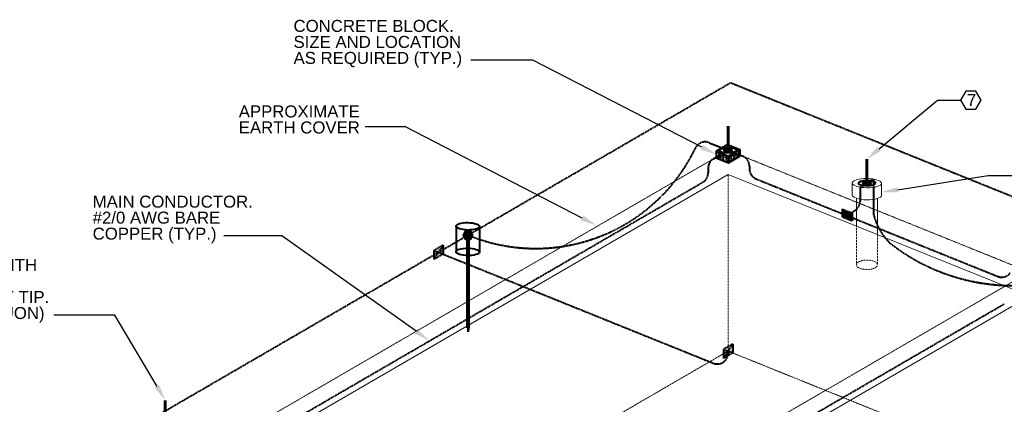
# Model space of a CAD drawing. Header units: inches. Extents: x 0 to 21849, y 0 to 20143.
# Tile 13 of 25: x 3325 to 4064, y 9834 to 10122. Entities that reach past the tile are written whole.
import ezdxf
from ezdxf import colors
from ezdxf.entities.mleader import LeaderData, LeaderLine
from ezdxf.math import Vec2, Vec3

# ---------------------------------------------------------------- set-up
doc = ezdxf.new("R2010")
doc.units = ezdxf.units.IN
doc.header["$MEASUREMENT"] = 0
for name, pattern in [('DASHED2', [0.375, 0.25, -0.125]), ('DOT', [0.25, 0, -0.25]), ('HIDDEN2', [0.1875, 0.125, -0.0625])]:
    doc.linetypes.add(name, pattern=pattern)
for name, color, linetype, lineweight in [('E-ISO-BLDG', 131, 'Continuous', 9), ('E-LPS-ISO', 7, 'DASHED2', 40), ('E-STD-TEXT', 7, 'Continuous', 25)]:
    doc.layers.add(name, color=color, linetype=linetype, lineweight=lineweight)
doc.styles.get("Standard").update_dxf_attribs({"font": 'arial.ttf'})

msp = doc.modelspace()

# ---------------------------------------------------------------- hatches: boundary and pattern name
at = {"layer": 'E-LPS-ISO', "linetype": 'Continuous'}
h = msp.add_hatch(dxfattribs=at)
h.set_pattern_fill('AR-CONC', scale=0.3762)
h.set_pattern_definition([(50, (1909.518, 8610.5622), (2.6983328, -0.2360735), [0.28215, -3.10365]), (355, (1909.518, 8610.5622), (-0.5219825, 2.8297468), [0.22572, -2.48292]), (100.45144, (1909.743, 8610.5425), (2.1763503, 2.5936732), [0.2397906, -2.6376966]), (46.1842, (1909.518, 8611.3146), (4.014962, -0.6226835), [0.423225, -4.655475]), (96.63564, (1909.8527, 8611.2627), (3.516198, 3.664634), [0.359686, -3.956547]), (351.18416, (1909.518, 8611.3146), (3.516198, 3.664634), [0.33858, -3.72438]), (21, (1909.8943, 8611.1265), (2.2455643, -1.5146523), [0.28215, -3.10365]), (326, (1909.8943, 8611.1265), (0.9153523, 2.7280145), [0.22572, -2.48292]), (71.45144, (1910.0814, 8611.0003), (3.1609166, 1.2133622), [0.2397906, -2.6376966]), (37.5, (1909.5181, 8610.5622), (0.04574538, 1.25234668), [0, -2.452824, 0, -2.52054, 0, -2.492325]), (7.5, (1909.5181, 8610.5622), (0.9896676, 1.48377686), [0, -1.437084, 0, -2.396394, 0, -0.949905]), (327.5, (1908.6792, 8610.5622), (2.00824, -0.08485143), [0, -0.9405, 0, -2.93436, 0, -3.89367]), (317.5, (1908.303, 8610.5622), (2.1939464, 0.376595), [0, -1.22265, 0, -1.948716, 0, -2.76507])])
h.paths.add_polyline_path([(3852.73, 10021.82), (3847.68, 10023.86), (3847.68, 10018.89)])
h.paths.add_polyline_path([(3856.89, 10020.14), (3852.73, 10021.82), (3847.68, 10018.89), (3856.89, 10015.17)])
h.paths.add_polyline_path([(3865.48, 10020.16), (3860.43, 10022.19), (3856.89, 10020.14), (3856.89, 10015.17)])
h.paths.add_polyline_path([(3865.48, 10025.12), (3860.43, 10022.19), (3865.48, 10020.16)])
at = {"layer": 'E-LPS-ISO', "linetype": 'Continuous', "transparency": 33554687}
h = msp.add_hatch(color=7, dxfattribs=at)
h.dxf.hatch_style = 1
edge = h.paths.add_edge_path()
edge.add_ellipse((3856.58, 10024.49), major_axis=(3.16, 0.03), ratio=0.336663, start_angle=89.79804, end_angle=129.00175)
edge.add_line((3854.58, 10025.3), (3855.58, 10024.89))
edge.add_ellipse((3856.58, 10024.49), major_axis=(1.58, 0.02), ratio=0.336663, start_angle=90, end_angle=129.00175, ccw=False)
edge.add_line((3856.58, 10025.02), (3856.58, 10025.55))
edge = h.paths.add_edge_path()
edge.add_ellipse((3856.58, 10024.49), major_axis=(3.16, 0.03), ratio=0.336663, start_angle=309.00175, end_angle=449.79804)
edge.add_line((3856.58, 10025.55), (3856.58, 10025.02))
edge.add_ellipse((3856.58, 10024.49), major_axis=(1.58, 0.02), ratio=0.336663, start_angle=0, end_angle=89.79804, ccw=False)
edge.add_ellipse((3856.58, 10024.49), major_axis=(1.58, 0.02), ratio=0.336663, start_angle=309.00175, end_angle=360, ccw=False)
edge.add_line((3857.58, 10024.09), (3858.58, 10023.68))
edge = h.paths.add_edge_path()
edge.add_ellipse((3856.58, 10024.49), major_axis=(1.58, 0.02), ratio=0.336663, start_angle=129.00175, end_angle=180, ccw=False)
edge.add_line((3855.58, 10024.89), (3854.58, 10025.3))
edge.add_ellipse((3856.58, 10024.49), major_axis=(3.16, 0.03), ratio=0.336663, start_angle=129.00175, end_angle=239.27389)
edge.add_line((3854.97, 10023.56), (3855.78, 10024.02))
edge.add_ellipse((3856.58, 10024.49), major_axis=(1.58, 0.02), ratio=0.336663, start_angle=180, end_angle=239.27389, ccw=False)
edge = h.paths.add_edge_path()
edge.add_ellipse((3856.58, 10024.49), major_axis=(1.58, 0.02), ratio=0.336663, start_angle=270, end_angle=309.00175, ccw=False)
edge.add_ellipse((3856.58, 10024.49), major_axis=(1.58, 0.02), ratio=0.336663, start_angle=239.27389, end_angle=270, ccw=False)
edge.add_line((3855.78, 10024.02), (3854.97, 10023.56))
edge.add_ellipse((3856.58, 10024.49), major_axis=(3.16, 0.03), ratio=0.336663, start_angle=239.27389, end_angle=309.00175)
edge.add_line((3858.58, 10023.68), (3857.58, 10024.09))
at = {"layer": 'E-LPS-ISO'}
h = msp.add_hatch(color=7, dxfattribs=at)
h.dxf.hatch_style = 1
edge = h.paths.add_edge_path()
edge.add_ellipse((3856.58, 10024.49), major_axis=(1.58, 0.02), ratio=0.336663, start_angle=90, end_angle=180)
edge.add_line((3855, 10024.47), (3856.58, 10024.49))
edge.add_line((3856.58, 10024.49), (3856.58, 10025.02))
edge = h.paths.add_edge_path()
edge.add_line((3856.58, 10024.49), (3855, 10024.47))
edge.add_ellipse((3856.58, 10024.49), major_axis=(1.58, 0.02), ratio=0.336663, start_angle=180, end_angle=270)
edge.add_line((3856.59, 10023.96), (3856.58, 10024.49))
edge = h.paths.add_edge_path()
edge.add_ellipse((3856.58, 10024.49), major_axis=(1.58, 0.02), ratio=0.336663, start_angle=270, end_angle=360)
edge.add_line((3858.16, 10024.51), (3856.58, 10024.49))
edge.add_line((3856.58, 10024.49), (3856.59, 10023.96))
edge = h.paths.add_edge_path()
edge.add_ellipse((3856.58, 10024.49), major_axis=(1.58, 0.02), ratio=0.336663, start_angle=0, end_angle=89.79804)
edge.add_line((3856.58, 10025.02), (3856.58, 10024.49))
edge.add_line((3856.58, 10024.49), (3858.16, 10024.51))
at = {"layer": 'E-LPS-ISO', "linetype": 'Continuous', "transparency": 33554687}
h = msp.add_hatch(color=7, dxfattribs=at)
h.dxf.hatch_style = 1
edge = h.paths.add_edge_path()
edge.add_ellipse((3960.71, 9999.87), major_axis=(3.16, 0.03), ratio=0.336663, start_angle=89.79804, end_angle=239.27389)
edge.add_line((3959.1, 9998.94), (3959.91, 9999.4))
edge.add_ellipse((3960.71, 9999.87), major_axis=(1.58, 0.02), ratio=0.336663, start_angle=89.79804, end_angle=239.27389, ccw=False)
edge.add_line((3960.71, 10000.4), (3960.71, 10000.93))
edge = h.paths.add_edge_path()
edge.add_ellipse((3960.71, 9999.87), major_axis=(3.16, 0.03), ratio=0.336663, start_angle=59.27389, end_angle=89.79804)
edge.add_line((3960.71, 10000.93), (3960.71, 10000.4))
edge.add_ellipse((3960.71, 9999.87), major_axis=(1.58, 0.02), ratio=0.336663, start_angle=59.27389, end_angle=89.79804, ccw=False)
edge.add_line((3961.51, 10000.33), (3962.31, 10000.8))
edge = h.paths.add_edge_path()
edge.add_ellipse((3960.71, 9999.87), major_axis=(3.16, 0.03), ratio=0.336663, start_angle=239.27389, end_angle=419.27389)
edge.add_line((3962.31, 10000.8), (3961.51, 10000.33))
edge.add_ellipse((3960.71, 9999.87), major_axis=(1.58, 0.02), ratio=0.336663, start_angle=239.27389, end_angle=419.27389, ccw=False)
edge.add_line((3959.91, 9999.4), (3959.1, 9998.94))
at = {"layer": 'E-LPS-ISO', "linetype": 'Continuous'}
h = msp.add_hatch(color=7, dxfattribs=at)
h.dxf.hatch_style = 1
edge = h.paths.add_edge_path()
edge.add_ellipse((3960.71, 9999.87), major_axis=(1.58, 0.02), ratio=0.336663, start_angle=89.79804, end_angle=209.87715)
edge.add_line((3959.34, 9999.59), (3960.71, 9999.87))
edge.add_line((3960.71, 9999.87), (3960.71, 10000.4))
edge = h.paths.add_edge_path()
edge.add_ellipse((3960.71, 9999.87), major_axis=(1.58, 0.02), ratio=0.336663, start_angle=29.87715, end_angle=89.79804)
edge.add_line((3960.71, 10000.4), (3960.71, 9999.87))
edge.add_line((3960.71, 9999.87), (3962.08, 10000.15))
edge = h.paths.add_edge_path()
edge.add_ellipse((3960.71, 9999.87), major_axis=(1.58, 0.02), ratio=0.336663, start_angle=209.87715, end_angle=389.87715)
edge.add_line((3962.08, 10000.15), (3959.34, 9999.59))
at = {"layer": 'E-LPS-ISO'}
h = msp.add_hatch(color=7, dxfattribs=at)
h.dxf.hatch_style = 1
h.paths.add_polyline_path([(3942.12, 9980.46), (3942.12, 9974.43), (3949.72, 9977.46)])
h.paths.add_polyline_path([(3949.72, 9977.46), (3942.12, 9974.43), (3949.72, 9971.42)])
h = msp.add_hatch(color=7, dxfattribs=at)
h.dxf.hatch_style = 1
h.paths.add_polyline_path([(3659.81, 9964.11), (3658.01, 9960.98), (3659.81, 9957.85), (3663.43, 9957.85), (3665.23, 9960.98), (3663.43, 9964.11)])
h = msp.add_hatch(color=7, dxfattribs=at)
h.dxf.hatch_style = 1
h.paths.add_polyline_path([(3642.93, 9946.89), (3642.93, 9953.37), (3635.85, 9949.28), (3635.85, 9942.78)])
at = {"layer": 'E-LPS-ISO', "linetype": 'HIDDEN2'}
h = msp.add_hatch(color=7, dxfattribs=at)
h.dxf.hatch_style = 1
h.paths.add_polyline_path([(3661.24, 9891.4), (3662, 9891.4), (3662, 9957.85), (3661.24, 9957.85)])
h = msp.add_hatch(color=7, dxfattribs=at)
h.dxf.hatch_style = 1
h.paths.add_polyline_path([(3661.62, 9891.4), (3661.24, 9891.4), (3661.62, 9888.35)])
h.paths.add_polyline_path([(3662, 9891.4), (3661.62, 9891.4), (3661.62, 9888.35)])
at = {"layer": 'E-LPS-ISO'}
h = msp.add_hatch(color=7, dxfattribs=at)
h.dxf.hatch_style = 1
h.paths.add_polyline_path([(3860.12, 9872.8), (3860.12, 9879.28), (3853.04, 9875.19), (3853.04, 9868.69)])

# ---------------------------------------------------------------- linework, layer by layer
at = {"layer": 'E-ISO-BLDG', "color": 7, "linetype": 'DOT', "ltscale": 0.15}
for p, q in [((3479.19, 9805.48), (3852.29, 10022)), ((3861.19, 10022.63), (4078.03, 9935.14)), ((3705.24, 9714.26), (4078.34, 9930.79))]:
    msp.add_line(p, q, dxfattribs=at)
at = {"layer": 'E-ISO-BLDG', "color": 7}
for p, q in [((3497.54, 9798.07), (3856.58, 10006.43)), ((3856.58, 10006.43), (4082.64, 9915.22)), ((3707.02, 9697.24), (4153.34, 9956.25))]:
    msp.add_line(p, q, dxfattribs=at)
at = {"layer": 'E-ISO-BLDG', "color": 7, "linetype": 'HIDDEN2'}
for p, q in [((3856.58, 10006.43), (3856.58, 10005.57)), ((3856.58, 9873.99), (3856.58, 10006.43)), ((3952.82, 9967.6), (3952.82, 9938.66)), ((3968.59, 9961.24), (3968.59, 9938.66)), ((3632.16, 9743.75), (3856.58, 9873.99)), ((3856.58, 9873.99), (4082.64, 9782.78))]:
    msp.add_line(p, q, dxfattribs=at)
at = {"layer": 'E-ISO-BLDG', "color": 7, "linetype": 'Continuous'}
for p, q in [((3949.76, 10000.05), (3949.76, 9990.99)), ((3971.66, 9999.68), (3971.66, 9990.66)), ((3952.82, 9988.55), (3952.82, 9967.6)), ((3968.59, 9988.32), (3968.59, 9961.24))]:
    msp.add_line(p, q, dxfattribs=at)
at = {"layer": 'E-ISO-BLDG', "color": 7}
msp.add_ellipse((3960.71, 9999.87), major_axis=(10.95, -0.18), ratio=0.31706, dxfattribs=at)
msp.add_ellipse((3960.71, 9990.85), major_axis=(10.95, -0.18), ratio=0.31706, start_param=3.141593, end_param=6.283185, dxfattribs=at)
at = {"layer": 'E-ISO-BLDG', "color": 7, "linetype": 'HIDDEN2'}
msp.add_ellipse((3960.71, 9938.66), major_axis=(7.88, 0), ratio=0.448424, dxfattribs=at)
at = {"layer": 'E-LPS-ISO', "color": 7}
for p, q in [((3388.31, 9802.37), (3858.48, 10075.22)), ((3855, 10024.47), (3858.16, 10024.51)), ((3458.44, 9780.53), (3837.69, 10000.62)), ((3877.6, 10003.1), (4058.78, 9930)), ((3955.56, 9996.88), (3965.86, 10002.86)), ((3942.12, 9980.47), (3942.12, 9974.43)), ((3942.12, 9980.46), (3949.72, 9977.46)), ((3942.12, 9980.46), (3949.72, 9977.46)), ((3949.72, 9977.46), (3942.12, 9974.43)), ((3945.92, 9975.94), (3951.62, 9979.29)), ((3949.72, 9977.46), (3949.72, 9971.42)), ((3949.72, 9971.42), (3942.12, 9974.43)), ((3658.01, 9960.98), (3665.23, 9960.98)), ((3661.24, 9960.98), (3662, 9960.98)), ((3642.93, 9953.37), (3635.85, 9942.78)), ((3642.93, 9953.37), (3635.85, 9949.28)), ((3642.93, 9953.38), (3642.93, 9946.89)), ((3635.85, 9949.28), (3642.93, 9946.89)), ((3635.85, 9949.28), (3635.85, 9942.78)), ((3635.85, 9942.78), (3642.93, 9946.89)), ((3639.39, 9948.08), (3845.58, 9864.88)), ((3684.49, 9689.31), (4063.74, 9909.4)), ((3661.24, 9891.4), (3661.62, 9888.35)), ((3661.24, 9891.4), (3662, 9891.4)), ((3662, 9891.4), (3661.62, 9888.35)), ((3661.62, 9888.35), (3661.62, 9891.4)), ((3860.12, 9879.28), (3853.04, 9868.69)), ((3860.12, 9879.28), (3853.04, 9875.19)), ((3853.04, 9875.19), (3860.12, 9872.8)), ((3853.04, 9875.19), (3853.04, 9868.69)), ((3853.04, 9868.69), (3860.12, 9872.8)), ((3856.58, 9873.99), (3856.57, 9872.27)), ((3860.12, 9879.29), (3860.12, 9872.8))]:
    msp.add_line(p, q, dxfattribs=at)
at = {"layer": 'E-LPS-ISO', "color": 7, "linetype": 'DASHED2'}
for p, q in [((3858.48, 10075.22), (4165.04, 9951.53)), ((3872.6, 10012.63), (3872.6, 10010.52)), ((3841.67, 10011.23), (3841.67, 10007.54))]:
    msp.add_line(p, q, dxfattribs=at)
at = {"layer": 'E-LPS-ISO', "color": 7, "linetype": 'Continuous', "lineweight": 60}
for p, q in [((3856.58, 10024.49), (3856.58, 10042.55)), ((3960.71, 9999.87), (3960.71, 10017.92)), ((3661.24, 9960.98), (3661.24, 9891.4)), ((3662, 9960.98), (3662, 9891.4)), ((3434.56, 9819), (3434.56, 9837.05))]:
    msp.add_line(p, q, dxfattribs=at)
at = {"layer": 'E-LPS-ISO', "color": 7, "linetype": 'Continuous'}
for p, q in [((3842.38, 10030.22), (3856.58, 10024.49)), ((3847.68, 10023.86), (3856.27, 10028.84)), ((3856.27, 10028.84), (3865.48, 10025.12)), ((3845.65, 10018.15), (3856.58, 10024.49)), ((3847.68, 10023.86), (3856.89, 10020.14)), ((3847.68, 10023.86), (3847.68, 10018.89)), ((3856.59, 10023.96), (3856.58, 10025.02)), ((3856.58, 10024.49), (3867.59, 10020.05)), ((3856.89, 10020.14), (3865.48, 10025.12)), ((3856.89, 10015.17), (3865.48, 10020.16)), ((3856.89, 10020.14), (3856.89, 10015.17)), ((3865.48, 10025.12), (3865.48, 10020.16)), ((3847.68, 10018.89), (3856.89, 10015.17)), ((3965.86, 9975.76), (3965.86, 10002.86)), ((3955.56, 9996.88), (3955.56, 9986.19)), ((3652.64, 9967.67), (3652.64, 9948.49)), ((3670.16, 9967.37), (3670.16, 9948.2))]:
    msp.add_line(p, q, dxfattribs=at)
msp.add_lwpolyline([(3665.23, 9960.98), (3663.43, 9964.11), (3659.81, 9964.11), (3658.01, 9960.98), (3659.81, 9957.85), (3663.43, 9957.85)], close=True, dxfattribs=at)
at = {"layer": 'E-LPS-ISO', "color": 7}
for centre, radius, start, end in [((3839.39, 10022.8), 8, 68.02633, 157.49309), ((3712.33, 10083.94), 133.01, 247.58664, 334.11071), ((3864.6, 10012.63), 8, 0, 68.02633), ((3849.67, 10011.23), 8, 120.1278, 180), ((3833.67, 10007.54), 8, 300.1278, 0), ((3880.6, 10010.52), 8, 180, 248.02632), ((3947.56, 9986.19), 8, 300.45991, 0), ((4009.73, 9987.39), 45.39, 194.84508, 225.81792), ((4070.42, 10073.14), 150.06, 232.03066, 302.49319), ((4061.77, 9937.42), 8, 248.02632, 323.43982), ((3848.57, 9872.3), 8, 248.02633, 359.73237)]:
    msp.add_arc(centre, radius, start, end, dxfattribs=at)
at = {"layer": 'E-LPS-ISO', "color": 7, "linetype": 'Continuous'}
for centre, major_axis, ratio in [((3856.58, 10024.49), (6.32, 0.07), 0.336663), ((3856.58, 10024.49), (3.16, 0.03), 0.336663), ((3856.58, 10024.49), (1.58, 0.02), 0.336663), ((3960.71, 9999.87), (6.32, 0.07), 0.336663), ((3960.71, 9999.87), (3.16, 0.03), 0.336663), ((3960.71, 9999.87), (1.58, 0.02), 0.336663), ((3661.4, 9967.52), (8.76, -0.15), 0.31706), ((3661.4, 9948.34), (8.76, -0.15), 0.31706)]:
    msp.add_ellipse(centre, major_axis=major_axis, ratio=ratio, dxfattribs=at)
at = {"layer": 'E-STD-TEXT', "color": 7}
msp.add_lwpolyline([(4034.8, 10055.45), (4042.49, 10055.45), (4046.33, 10062.11), (4042.49, 10068.77), (4034.8, 10068.77), (4030.96, 10062.11)], close=True, dxfattribs=at)

# ---------------------------------------------------------------- texts
at = {"layer": 'E-STD-TEXT', "color": 7, "char_height": 9, "attachment_point": 1, "line_spacing_factor": 0.8}
for s, width, heights, insert in [('\\A1;CONCRETE BLOCK.  SIZE AND LOCATION AS REQUIRED (TYP.)', 141.5068, [36.56], (3530.73, 10122.27)), ('\\A1;APPROXIMATE EARTH COVER', 99.3088, [26.28], (3489.66, 10058.16)), ('\\A1;MAIN CONDUCTOR.\\P#2/0 AWG BARE COPPER (TYP.)', 126.5935, [39.36], (3380.1, 9990.52)), ('\\A1;AIR TERMINAL WITH BASE.  MIN. 24" CLASS I, BLOUNT TIP.\\P(TYP. FOR ECM UON)', 135.9331, [66.19], (3214.82, 9943.03))]:
    msp.add_mtext_dynamic_manual_height_columns(s, width=width, gutter_width=48, heights=heights, dxfattribs=dict(at, insert=insert))
at = {"layer": 'E-STD-TEXT', "color": 7, "insert": (4035.73, 10066.75), "char_height": 9, "attachment_point": 1}
msp.add_mtext_dynamic_manual_height_columns('7', width=11.1701, gutter_width=48, heights=[0], dxfattribs=at)

# ---------------------------------------------------------------- leaders
at = {"layer": 'E-STD-TEXT', "color": 7}
ml = msp.add_multileader_mtext('Standard', dxfattribs=at)
ml.set_content('', color=7)
ml.set_leader_properties()
ml.build(insert=Vec2(0, 0))
ml.multileader.update_dxf_attribs({"dogleg_length": 0.36, "arrow_head_size": 12, "scale": 48})
ctx = ml.context
ctx.base_point, ctx.scale, ctx.char_height, ctx.arrow_head_size, ctx.landing_gap_size, ctx.plane_origin = Vec3(3655.09, 10091.99), 48, 8.64, 12, 4.32, Vec3(3472.94, 10050.52)
ctx.text_align_type = 2
notes = []
notes.append((ctx, [(1, (1, 1, 0), (3710.17, 10091.99), (-1, 0), 46.44, [(0, [(3847.68, 10021.37)], 0, [])])]))
ctx.mtext.insert, ctx.mtext.alignment, ctx.mtext.flow_direction = Vec3(3659.41, 10096.31), 3, 5
ml = msp.add_multileader_mtext('Standard', dxfattribs=at)
ml.set_content('', color=7)
ml.set_leader_properties()
ml.build(insert=Vec2(0, 0))
ml.multileader.update_dxf_attribs({"dogleg_length": 0.36, "arrow_head_size": 12, "scale": 48})
ctx = ml.context
ctx.base_point, ctx.scale, ctx.char_height, ctx.arrow_head_size, ctx.landing_gap_size, ctx.plane_origin = Vec3(4030.96, 10062.11), 48, 8.64, 12, 4.32, Vec3(3956.74, 10019.46)
notes.append((ctx, [(0, (1, 1, 0), (4013.68, 10062.11), (1, 0), 17.28, [(0, [(3960.71, 10017.92)], 0, [])])]))
ctx.mtext.insert, ctx.mtext.flow_direction = Vec3(4035.28, 10066.43), 5
ml = msp.add_multileader_mtext('Standard', dxfattribs=at)
ml.set_content('', color=7)
ml.set_leader_properties()
ml.build(insert=Vec2(0, 0))
ml.multileader.update_dxf_attribs({"dogleg_length": 0.36, "arrow_head_size": 12, "scale": 48})
ctx = ml.context
ctx.base_point, ctx.scale, ctx.char_height, ctx.arrow_head_size, ctx.landing_gap_size, ctx.plane_origin = Vec3(3575.8, 10042.14), 48, 8.64, 12, 4.32, Vec3(3330.44, 9990.1)
ctx.text_align_type = 2
notes.append((ctx, [(1, (1, 1, 0), (3614.61, 10042.14), (-1, 0), 30.17, [(0, [(3757.86, 9968.25)], 0, [])])]))
ctx.mtext.insert, ctx.mtext.alignment, ctx.mtext.flow_direction = Vec3(3580.12, 10046.46), 3, 5
ml = msp.add_multileader_mtext('Standard', dxfattribs=at)
ml.set_content('', color=7)
ml.set_leader_properties()
ml.build(insert=Vec2(0, 0))
ml.multileader.update_dxf_attribs({"dogleg_length": 0.36, "arrow_head_size": 12, "scale": 48})
ctx = ml.context
ctx.base_point, ctx.scale, ctx.char_height, ctx.arrow_head_size, ctx.landing_gap_size, ctx.plane_origin = Vec3(4095.14, 10005.54), 48, 8.64, 12, 4.32, Vec3(4060.2, 10061.83)
notes.append((ctx, [(0, (1, 1, 0), (4051.63, 10005.54), (1, 0), 43.51, [(0, [(3971.82, 9993.14)], 0, [])])]))
ctx.mtext.insert, ctx.mtext.flow_direction = Vec3(4099.46, 10009.86), 5
ml = msp.add_multileader_mtext('Standard', dxfattribs=at)
ml.set_content('', color=7)
ml.set_leader_properties()
ml.build(insert=Vec2(0, 0))
ml.multileader.update_dxf_attribs({"dogleg_length": 0.36, "arrow_head_size": 12, "scale": 48})
ctx = ml.context
ctx.base_point, ctx.scale, ctx.char_height, ctx.arrow_head_size, ctx.landing_gap_size, ctx.plane_origin = Vec3(3469.76, 9960.49), 48, 8.64, 12, 4.32, Vec3(3250.25, 9902.01)
ctx.text_align_type = 2
notes.append((ctx, [(1, (1, 1, 0), (3521.91, 9960.49), (-1, 0), 43.51, [(0, [(3632.43, 9881.88)], 0, [])])]))
ctx.mtext.insert, ctx.mtext.alignment, ctx.mtext.flow_direction = Vec3(3474.08, 9964.81), 3, 5
ml = msp.add_multileader_mtext('Standard', dxfattribs=at)
ml.set_content('', color=7)
ml.set_leader_properties()
ml.build(insert=Vec2(0, 0))
ml.multileader.update_dxf_attribs({"dogleg_length": 0.36, "arrow_head_size": 12, "scale": 48})
ctx = ml.context
ctx.base_point, ctx.scale, ctx.char_height, ctx.arrow_head_size, ctx.landing_gap_size, ctx.plane_origin = Vec3(3342.43, 9900.82), 48, 8.64, 12, 4.32, Vec3(3051.05, 9851.61)
ctx.text_align_type = 2
notes.append((ctx, [(1, (1, 1, 0), (3396.81, 9900.82), (-1, 0), 45.74, [(0, [(3434.56, 9837.05)], 0, [])])]))
ctx.mtext.insert, ctx.mtext.alignment, ctx.mtext.flow_direction = Vec3(3346.75, 9905.14), 3, 5
for ctx, leaders in notes:
    for number, flags, end, landing, length, lines in leaders:
        leader = LeaderData()
        leader.index, (leader.has_last_leader_line, leader.has_dogleg_vector, leader.attachment_direction) = number, flags
        leader.last_leader_point, leader.dogleg_vector, leader.dogleg_length = Vec3(end), Vec3(landing), length
        for number, points, colour, breaks in lines:
            line = LeaderLine()
            line.index, line.vertices, line.color, line.breaks = number, Vec3.list(points), colors.encode_raw_color(colour), breaks
            leader.lines.append(line)
        ctx.leaders.append(leader)

doc.saveas('drawing.dxf')
